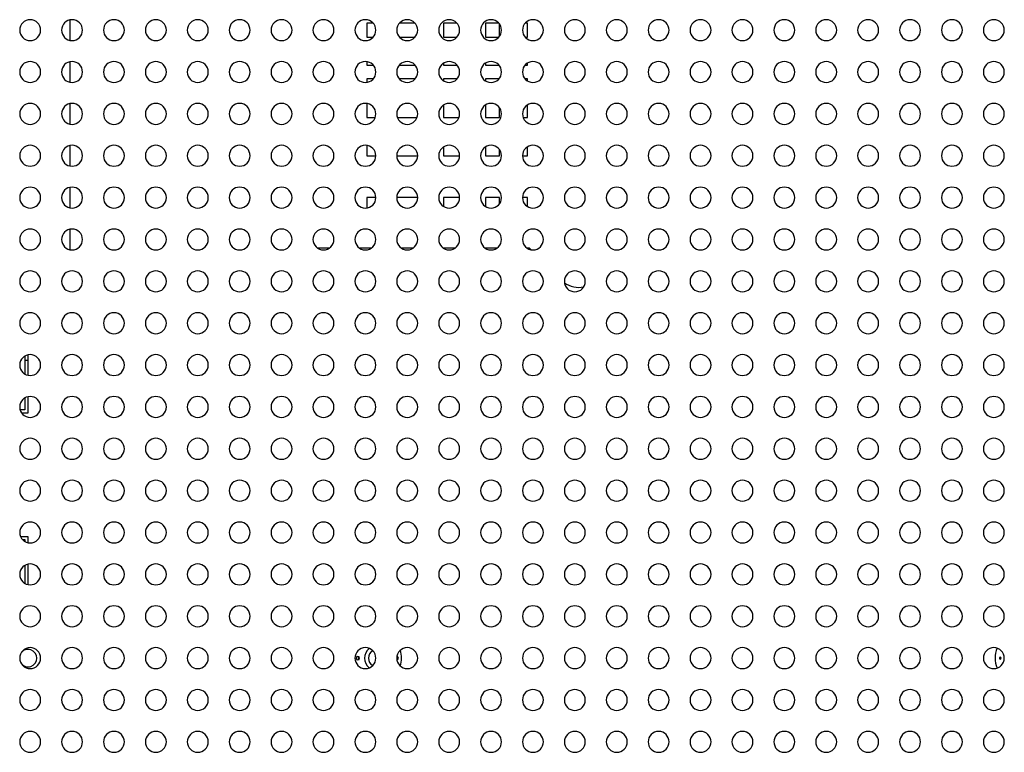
# Model space of a CAD drawing. Header units: millimetres. Extents: x 0 to 1118, y 0 to 864.
# Tile 117 of 256: x 995 to 1018, y 351 to 369. Entities that reach past the tile are written whole.
import ezdxf

# ---------------------------------------------------------------- set-up
doc = ezdxf.new("R2010")
doc.units = ezdxf.units.MM

msp = doc.modelspace()

# ---------------------------------------------------------------- linework, layer by layer
at = {"color": 7, "linetype": 'Continuous', "lineweight": 25}
for p, q in [((996.0192, 368.3325), (996.0192, 368.8228)), ((1003.1016, 368.7443), (1003.1016, 368.411)), ((1003.2546, 368.7443), (1003.1016, 368.7443)), ((1004.2546, 368.7443), (1003.8819, 368.7443)), ((1004.9349, 368.7443), (1004.9349, 368.411)), ((1005.2546, 368.7443), (1004.9349, 368.7443)), ((1005.9349, 368.7443), (1005.9349, 368.411)), ((1006.2546, 368.7443), (1005.9349, 368.7443)), ((1006.2682, 368.4276), (1006.2682, 368.7276)), ((1006.9349, 368.7443), (1006.8819, 368.7443)), ((1006.9349, 368.411), (1006.9349, 368.7443)), ((1007.8182, 368.5805), (1007.8182, 368.5747)), ((1003.1016, 368.411), (1003.2546, 368.411)), ((1003.8819, 368.411), (1004.2546, 368.411)), ((1004.9349, 368.411), (1005.2546, 368.411)), ((1005.9349, 368.411), (1006.2546, 368.411)), ((1006.8819, 368.411), (1006.9349, 368.411)), ((996.0192, 367.3325), (996.0192, 367.8228)), ((1003.1016, 367.8254), (1003.1016, 367.7443)), ((1004.9349, 367.7891), (1004.9349, 367.7443)), ((1005.9349, 367.7891), (1005.9349, 367.7443)), ((1006.9349, 367.7443), (1006.9349, 367.7891)), ((1003.1016, 367.7443), (1003.2546, 367.7443)), ((1003.8819, 367.7443), (1004.2546, 367.7443)), ((1004.9349, 367.7443), (1005.2546, 367.7443)), ((1005.9349, 367.7443), (1006.2546, 367.7443)), ((1006.8819, 367.7443), (1006.9349, 367.7443)), ((1007.8182, 367.5805), (1007.8182, 367.5747)), ((1003.1016, 367.411), (1003.1016, 367.3299)), ((1003.2546, 367.411), (1003.1016, 367.411)), ((1004.2546, 367.411), (1003.8819, 367.411)), ((1004.9349, 367.411), (1004.9349, 367.3662)), ((1005.2546, 367.411), (1004.9349, 367.411)), ((1005.9349, 367.411), (1005.9349, 367.3662)), ((1006.2546, 367.411), (1005.9349, 367.411)), ((1006.9349, 367.411), (1006.8819, 367.411)), ((1006.9349, 367.3662), (1006.9349, 367.411)), ((996.0192, 366.3325), (996.0192, 366.8228)), ((1003.1016, 366.8254), (1003.1016, 366.4943)), ((1004.0695, 366.8276), (1004.0669, 366.8276)), ((1004.9349, 366.7891), (1004.9349, 366.4943)), ((1005.0695, 366.8276), (1005.0669, 366.8276)), ((1005.9349, 366.7891), (1005.9349, 366.4943)), ((1006.0695, 366.8276), (1006.0669, 366.8276)), ((1006.2682, 366.4943), (1006.2682, 366.7276)), ((1006.9349, 366.4943), (1006.9349, 366.7891)), ((1003.1016, 366.4943), (1003.3039, 366.4943)), ((1003.8325, 366.4943), (1004.3039, 366.4943)), ((1004.9349, 366.4943), (1005.3039, 366.4943)), ((1005.9349, 366.4943), (1006.2682, 366.4943)), ((1006.8325, 366.4943), (1006.9349, 366.4943)), ((1007.8182, 366.5805), (1007.8182, 366.5747)), ((996.0192, 365.3325), (996.0192, 365.8228)), ((1003.1016, 365.8254), (1003.1016, 365.5776)), ((1004.9349, 365.7891), (1004.9349, 365.5776)), ((1005.9349, 365.7891), (1005.9349, 365.5776)), ((1006.2682, 365.5776), (1006.2682, 365.7276)), ((1006.9349, 365.5776), (1006.9349, 365.7891)), ((1003.1016, 365.5776), (1003.3182, 365.5776)), ((1003.8182, 365.5776), (1004.3182, 365.5776)), ((1004.9349, 365.5776), (1005.3182, 365.5776)), ((1005.9349, 365.5776), (1006.2682, 365.5776)), ((1006.8182, 365.5776), (1006.9349, 365.5776)), ((1007.8182, 365.5805), (1007.8182, 365.5747)), ((996.0192, 364.3325), (996.0192, 364.8228)), ((1003.1016, 364.5776), (1003.1016, 364.3299)), ((1003.3182, 364.5776), (1003.1016, 364.5776)), ((1004.3182, 364.5776), (1003.8182, 364.5776)), ((1004.9349, 364.5776), (1004.9349, 364.3662)), ((1005.3182, 364.5776), (1004.9349, 364.5776)), ((1005.9349, 364.5776), (1005.9349, 364.3662)), ((1006.2682, 364.5776), (1005.9349, 364.5776)), ((1006.2682, 364.4276), (1006.2682, 364.5776)), ((1006.9349, 364.5776), (1006.8182, 364.5776)), ((1006.9349, 364.3662), (1006.9349, 364.5776)), ((1007.8182, 364.5805), (1007.8182, 364.5747)), ((996.0192, 363.3325), (996.0192, 363.8228)), ((1002.2064, 363.3693), (1001.9301, 363.3693)), ((1003.2064, 363.3693), (1002.9301, 363.3693)), ((1004.2064, 363.3693), (1003.9301, 363.3693)), ((1005.2064, 363.3693), (1004.9301, 363.3693)), ((1006.2064, 363.3693), (1005.9301, 363.3693)), ((1006.9849, 363.3693), (1006.9301, 363.3693)), ((1006.9849, 363.3693), (1007.0223, 363.3319)), ((994.9392, 360.7918), (994.9392, 360.691)), ((995.0142, 360.8217), (995.0142, 360.691)), ((994.9392, 360.691), (995.0142, 360.691)), ((994.9392, 360.691), (994.9392, 360.3635)), ((995.0142, 360.691), (995.0142, 360.3335)), ((994.9392, 359.7918), (994.9392, 359.5076)), ((995.0142, 359.8217), (995.0142, 359.4326)), ((994.9392, 359.5076), (994.8282, 359.5076)), ((995.0142, 359.4326), (994.8646, 359.4326)), ((994.836, 356.485), (995.0142, 356.485)), ((994.8828, 356.41), (994.9392, 356.41)), ((994.9392, 356.41), (994.9392, 356.3635)), ((995.0142, 356.485), (995.0142, 356.3335)), ((994.9392, 355.7918), (994.9392, 355.3635)), ((995.0142, 355.8217), (995.0142, 355.3335)), ((995.0142, 354.8183), (995.0006, 354.8183)), ((995.0142, 354.8217), (995.0142, 354.8183)), ((1002.8951, 353.6195), (1002.8932, 353.5776)), ((1002.8932, 353.5776), (1002.8951, 353.5357)), ((1018.227, 353.5983), (1018.2266, 353.5776)), ((1018.2266, 353.5776), (1018.227, 353.557))]:
    msp.add_line(p, q, dxfattribs=at)
for centre, radius, start, end in [((995.0682, 368.5776), 0.25, 0, 180), ((996.0682, 368.5776), 0.25, 0, 180), ((997.0682, 368.5776), 0.25, 0, 180), ((998.0682, 368.5776), 0.25, 0, 180), ((999.0682, 368.5776), 0.25, 0, 180), ((1000.0682, 368.5776), 0.25, 0, 180), ((1001.0682, 368.5776), 0.25, 0, 180), ((1002.0682, 368.5776), 0.25, 0, 180), ((1003.0682, 368.5776), 0.25, 0, 180), ((1004.0682, 368.5776), 0.25, 0, 180), ((1005.0682, 368.5776), 0.25, 0, 180), ((1006.0682, 368.5776), 0.25, 0, 180), ((1007.0682, 368.5776), 0.25, 0, 180), ((1008.0682, 368.5776), 0.25, 0, 180), ((1009.0682, 368.5776), 0.25, 0, 180), ((1010.0682, 368.5776), 0.25, 0, 180), ((1011.0682, 368.5776), 0.25, 0, 180), ((1012.0682, 368.5776), 0.25, 0, 180), ((1013.0682, 368.5776), 0.25, 0, 180), ((1014.0682, 368.5776), 0.25, 0, 180), ((1015.0682, 368.5776), 0.25, 0, 180), ((1016.0682, 368.5776), 0.25, 0, 180), ((1017.0682, 368.5776), 0.25, 0, 180), ((1018.0682, 368.5776), 0.25, 0, 180), ((995.0682, 368.5776), 0.25, 180, 0), ((996.0682, 368.5776), 0.25, 180, 0), ((997.0682, 368.5776), 0.25, 180, 0), ((998.0682, 368.5776), 0.25, 180, 0), ((999.0682, 368.5776), 0.25, 180, 0), ((1000.0682, 368.5776), 0.25, 180, 0), ((1001.0682, 368.5776), 0.25, 180, 0), ((1002.0682, 368.5776), 0.25, 180, 0), ((1003.0682, 368.5776), 0.25, 180, 0), ((1004.0682, 368.5776), 0.25, 180, 0), ((1005.0682, 368.5776), 0.25, 180, 0), ((1006.0682, 368.5776), 0.25, 180, 0), ((1007.0682, 368.5776), 0.25, 180, 0), ((1008.0682, 368.5776), 0.25, 180, 0), ((1009.0682, 368.5776), 0.25, 180, 0), ((1010.0682, 368.5776), 0.25, 180, 0), ((1011.0682, 368.5776), 0.25, 180, 0), ((1012.0682, 368.5776), 0.25, 180, 0), ((1013.0682, 368.5776), 0.25, 180, 0), ((1014.0682, 368.5776), 0.25, 180, 0), ((1015.0682, 368.5776), 0.25, 180, 0), ((1016.0682, 368.5776), 0.25, 180, 0), ((1017.0682, 368.5776), 0.25, 180, 0), ((1018.0682, 368.5776), 0.25, 180, 0), ((995.0682, 367.5776), 0.25, 0, 180), ((996.0682, 367.5776), 0.25, 0, 180), ((997.0682, 367.5776), 0.25, 0, 180), ((998.0682, 367.5776), 0.25, 0, 180), ((999.0682, 367.5776), 0.25, 0, 180), ((1000.0682, 367.5776), 0.25, 0, 180), ((1001.0682, 367.5776), 0.25, 0, 180), ((1002.0682, 367.5776), 0.25, 0, 180), ((1003.0682, 367.5776), 0.25, 0, 180), ((1004.0682, 367.5776), 0.25, 0, 180), ((1005.0682, 367.5776), 0.25, 0, 180), ((1006.0682, 367.5776), 0.25, 0, 180), ((1007.0682, 367.5776), 0.25, 0, 180), ((1008.0682, 367.5776), 0.25, 0, 180), ((1009.0682, 367.5776), 0.25, 0, 180), ((1010.0682, 367.5776), 0.25, 0, 180), ((1011.0682, 367.5776), 0.25, 0, 180), ((1012.0682, 367.5776), 0.25, 0, 180), ((1013.0682, 367.5776), 0.25, 0, 180), ((1014.0682, 367.5776), 0.25, 0, 180), ((1015.0682, 367.5776), 0.25, 0, 180), ((1016.0682, 367.5776), 0.25, 0, 180), ((1017.0682, 367.5776), 0.25, 0, 180), ((1018.0682, 367.5776), 0.25, 0, 180), ((995.0682, 367.5776), 0.25, 180, 0), ((996.0682, 367.5776), 0.25, 180, 0), ((997.0682, 367.5776), 0.25, 180, 0), ((998.0682, 367.5776), 0.25, 180, 0), ((999.0682, 367.5776), 0.25, 180, 0), ((1000.0682, 367.5776), 0.25, 180, 0), ((1001.0682, 367.5776), 0.25, 180, 0), ((1002.0682, 367.5776), 0.25, 180, 0), ((1003.0682, 367.5776), 0.25, 180, 0), ((1004.0682, 367.5776), 0.25, 180, 0), ((1005.0682, 367.5776), 0.25, 180, 0), ((1006.0682, 367.5776), 0.25, 180, 0), ((1007.0682, 367.5776), 0.25, 180, 0), ((1008.0682, 367.5776), 0.25, 180, 0), ((1009.0682, 367.5776), 0.25, 180, 0), ((1010.0682, 367.5776), 0.25, 180, 0), ((1011.0682, 367.5776), 0.25, 180, 0), ((1012.0682, 367.5776), 0.25, 180, 0), ((1013.0682, 367.5776), 0.25, 180, 0), ((1014.0682, 367.5776), 0.25, 180, 0), ((1015.0682, 367.5776), 0.25, 180, 0), ((1016.0682, 367.5776), 0.25, 180, 0), ((1017.0682, 367.5776), 0.25, 180, 0), ((1018.0682, 367.5776), 0.25, 180, 0), ((995.0682, 366.5776), 0.25, 0, 180), ((996.0682, 366.5776), 0.25, 0, 180), ((997.0682, 366.5776), 0.25, 0, 180), ((998.0682, 366.5776), 0.25, 0, 180), ((999.0682, 366.5776), 0.25, 0, 180), ((1000.0682, 366.5776), 0.25, 0, 180), ((1001.0682, 366.5776), 0.25, 0, 180), ((1002.0682, 366.5776), 0.25, 0, 180), ((1003.0682, 366.5776), 0.25, 0, 180), ((1004.0682, 366.5776), 0.25, 0, 180), ((1005.0682, 366.5776), 0.25, 0, 180), ((1006.0682, 366.5776), 0.25, 0, 180), ((1007.0682, 366.5776), 0.25, 0, 180), ((1008.0682, 366.5776), 0.25, 0, 180), ((1009.0682, 366.5776), 0.25, 0, 180), ((1010.0682, 366.5776), 0.25, 0, 180), ((1011.0682, 366.5776), 0.25, 0, 180), ((1012.0682, 366.5776), 0.25, 0, 180), ((1013.0682, 366.5776), 0.25, 0, 180), ((1014.0682, 366.5776), 0.25, 0, 180), ((1015.0682, 366.5776), 0.25, 0, 180), ((1016.0682, 366.5776), 0.25, 0, 180), ((1017.0682, 366.5776), 0.25, 0, 180), ((1018.0682, 366.5776), 0.25, 0, 180), ((995.0682, 366.5776), 0.25, 180, 0), ((996.0682, 366.5776), 0.25, 180, 0), ((997.0682, 366.5776), 0.25, 180, 0), ((998.0682, 366.5776), 0.25, 180, 0), ((999.0682, 366.5776), 0.25, 180, 0), ((1000.0682, 366.5776), 0.25, 180, 0), ((1001.0682, 366.5776), 0.25, 180, 0), ((1002.0682, 366.5776), 0.25, 180, 0), ((1003.0682, 366.5776), 0.25, 180, 0), ((1004.0682, 366.5776), 0.25, 180, 0), ((1005.0682, 366.5776), 0.25, 180, 0), ((1006.0682, 366.5776), 0.25, 180, 0), ((1007.0682, 366.5776), 0.25, 180, 0), ((1008.0682, 366.5776), 0.25, 180, 0), ((1009.0682, 366.5776), 0.25, 180, 0), ((1010.0682, 366.5776), 0.25, 180, 0), ((1011.0682, 366.5776), 0.25, 180, 0), ((1012.0682, 366.5776), 0.25, 180, 0), ((1013.0682, 366.5776), 0.25, 180, 0), ((1014.0682, 366.5776), 0.25, 180, 0), ((1015.0682, 366.5776), 0.25, 180, 0), ((1016.0682, 366.5776), 0.25, 180, 0), ((1017.0682, 366.5776), 0.25, 180, 0), ((1018.0682, 366.5776), 0.25, 180, 0), ((995.0682, 365.5776), 0.25, 0, 180), ((996.0682, 365.5776), 0.25, 0, 180), ((997.0682, 365.5776), 0.25, 0, 180), ((998.0682, 365.5776), 0.25, 0, 180), ((999.0682, 365.5776), 0.25, 0, 180), ((1000.0682, 365.5776), 0.25, 0, 180), ((1001.0682, 365.5776), 0.25, 0, 180), ((1002.0682, 365.5776), 0.25, 0, 180), ((1003.0682, 365.5776), 0.25, 0, 180), ((1004.0682, 365.5776), 0.25, 0, 180), ((1005.0682, 365.5776), 0.25, 0, 180), ((1006.0682, 365.5776), 0.25, 0, 180), ((1007.0682, 365.5776), 0.25, 0, 180), ((1008.0682, 365.5776), 0.25, 0, 180), ((1009.0682, 365.5776), 0.25, 0, 180), ((1010.0682, 365.5776), 0.25, 0, 180), ((1011.0682, 365.5776), 0.25, 0, 180), ((1012.0682, 365.5776), 0.25, 0, 180), ((1013.0682, 365.5776), 0.25, 0, 180), ((1014.0682, 365.5776), 0.25, 0, 180), ((1015.0682, 365.5776), 0.25, 0, 180), ((1016.0682, 365.5776), 0.25, 0, 180), ((1017.0682, 365.5776), 0.25, 0, 180), ((1018.0682, 365.5776), 0.25, 0, 180), ((995.0682, 365.5776), 0.25, 180, 0), ((996.0682, 365.5776), 0.25, 180, 0), ((997.0682, 365.5776), 0.25, 180, 0), ((998.0682, 365.5776), 0.25, 180, 0), ((999.0682, 365.5776), 0.25, 180, 0), ((1000.0682, 365.5776), 0.25, 180, 0), ((1001.0682, 365.5776), 0.25, 180, 0), ((1002.0682, 365.5776), 0.25, 180, 0), ((1003.0682, 365.5776), 0.25, 180, 0), ((1004.0682, 365.5776), 0.25, 180, 0), ((1005.0682, 365.5776), 0.25, 180, 0), ((1006.0682, 365.5776), 0.25, 180, 0), ((1007.0682, 365.5776), 0.25, 180, 0), ((1008.0682, 365.5776), 0.25, 180, 0), ((1009.0682, 365.5776), 0.25, 180, 0), ((1010.0682, 365.5776), 0.25, 180, 0), ((1011.0682, 365.5776), 0.25, 180, 0), ((1012.0682, 365.5776), 0.25, 180, 0), ((1013.0682, 365.5776), 0.25, 180, 0), ((1014.0682, 365.5776), 0.25, 180, 0), ((1015.0682, 365.5776), 0.25, 180, 0), ((1016.0682, 365.5776), 0.25, 180, 0), ((1017.0682, 365.5776), 0.25, 180, 0), ((1018.0682, 365.5776), 0.25, 180, 0), ((995.0682, 364.5776), 0.25, 0, 180), ((996.0682, 364.5776), 0.25, 0, 180), ((997.0682, 364.5776), 0.25, 0, 180), ((998.0682, 364.5776), 0.25, 0, 180), ((999.0682, 364.5776), 0.25, 0, 180), ((1000.0682, 364.5776), 0.25, 0, 180), ((1001.0682, 364.5776), 0.25, 0, 180), ((1002.0682, 364.5776), 0.25, 0, 180), ((1003.0682, 364.5776), 0.25, 0, 180), ((1004.0682, 364.5776), 0.25, 0, 180), ((1005.0682, 364.5776), 0.25, 0, 180), ((1006.0682, 364.5776), 0.25, 0, 180), ((1007.0682, 364.5776), 0.25, 0, 180), ((1008.0682, 364.5776), 0.25, 0, 180), ((1009.0682, 364.5776), 0.25, 0, 180), ((1010.0682, 364.5776), 0.25, 0, 180), ((1011.0682, 364.5776), 0.25, 0, 180), ((1012.0682, 364.5776), 0.25, 0, 180), ((1013.0682, 364.5776), 0.25, 0, 180), ((1014.0682, 364.5776), 0.25, 0, 180), ((1015.0682, 364.5776), 0.25, 0, 180), ((1016.0682, 364.5776), 0.25, 0, 180), ((1017.0682, 364.5776), 0.25, 0, 180), ((1018.0682, 364.5776), 0.25, 0, 180), ((995.0682, 364.5776), 0.25, 180, 0), ((996.0682, 364.5776), 0.25, 180, 0), ((997.0682, 364.5776), 0.25, 180, 0), ((998.0682, 364.5776), 0.25, 180, 0), ((999.0682, 364.5776), 0.25, 180, 0), ((1000.0682, 364.5776), 0.25, 180, 0), ((1001.0682, 364.5776), 0.25, 180, 0), ((1002.0682, 364.5776), 0.25, 180, 0), ((1003.0682, 364.5776), 0.25, 180, 0), ((1004.0682, 364.5776), 0.25, 180, 0), ((1005.0682, 364.5776), 0.25, 180, 0), ((1006.0682, 364.5776), 0.25, 180, 0), ((1007.0682, 364.5776), 0.25, 180, 0), ((1008.0682, 364.5776), 0.25, 180, 0), ((1009.0682, 364.5776), 0.25, 180, 0), ((1010.0682, 364.5776), 0.25, 180, 0), ((1011.0682, 364.5776), 0.25, 180, 0), ((1012.0682, 364.5776), 0.25, 180, 0), ((1013.0682, 364.5776), 0.25, 180, 0), ((1014.0682, 364.5776), 0.25, 180, 0), ((1015.0682, 364.5776), 0.25, 180, 0), ((1016.0682, 364.5776), 0.25, 180, 0), ((1017.0682, 364.5776), 0.25, 180, 0), ((1018.0682, 364.5776), 0.25, 180, 0), ((995.0682, 363.5776), 0.25, 0, 180), ((996.0682, 363.5776), 0.25, 0, 180), ((997.0682, 363.5776), 0.25, 0, 180), ((998.0682, 363.5776), 0.25, 0, 180), ((999.0682, 363.5776), 0.25, 0, 180), ((1000.0682, 363.5776), 0.25, 0, 180), ((1001.0682, 363.5776), 0.25, 0, 180), ((1002.0682, 363.5776), 0.25, 0, 180), ((1003.0682, 363.5776), 0.25, 0, 180), ((1004.0682, 363.5776), 0.25, 0, 180), ((1005.0682, 363.5776), 0.25, 0, 180), ((1006.0682, 363.5776), 0.25, 0, 180), ((1007.0682, 363.5776), 0.25, 0, 180), ((1008.0682, 363.5776), 0.25, 0, 180), ((1009.0682, 363.5776), 0.25, 0, 180), ((1010.0682, 363.5776), 0.25, 0, 180), ((1011.0682, 363.5776), 0.25, 0, 180), ((1012.0682, 363.5776), 0.25, 0, 180), ((1013.0682, 363.5776), 0.25, 0, 180), ((1014.0682, 363.5776), 0.25, 0, 180), ((1015.0682, 363.5776), 0.25, 0, 180), ((1016.0682, 363.5776), 0.25, 0, 180), ((1017.0682, 363.5776), 0.25, 0, 180), ((1018.0682, 363.5776), 0.25, 0, 180), ((995.0682, 363.5776), 0.25, 180, 0), ((996.0682, 363.5776), 0.25, 180, 0), ((997.0682, 363.5776), 0.25, 180, 0), ((998.0682, 363.5776), 0.25, 180, 0), ((999.0682, 363.5776), 0.25, 180, 0), ((1000.0682, 363.5776), 0.25, 180, 0), ((1001.0682, 363.5776), 0.25, 180, 0), ((1002.0682, 363.5776), 0.25, 180, 0), ((1003.0682, 363.5776), 0.25, 180, 0), ((1004.0682, 363.5776), 0.25, 180, 0), ((1005.0682, 363.5776), 0.25, 180, 0), ((1006.0682, 363.5776), 0.25, 180, 0), ((1007.0682, 363.5776), 0.25, 180, 0), ((1008.0682, 363.5776), 0.25, 180, 0), ((1009.0682, 363.5776), 0.25, 180, 0), ((1010.0682, 363.5776), 0.25, 180, 0), ((1011.0682, 363.5776), 0.25, 180, 0), ((1012.0682, 363.5776), 0.25, 180, 0), ((1013.0682, 363.5776), 0.25, 180, 0), ((1014.0682, 363.5776), 0.25, 180, 0), ((1015.0682, 363.5776), 0.25, 180, 0), ((1016.0682, 363.5776), 0.25, 180, 0), ((1017.0682, 363.5776), 0.25, 180, 0), ((1018.0682, 363.5776), 0.25, 180, 0), ((995.0682, 362.5776), 0.25, 0, 180), ((996.0682, 362.5776), 0.25, 0, 180), ((997.0682, 362.5776), 0.25, 0, 180), ((998.0682, 362.5776), 0.25, 0, 180), ((999.0682, 362.5776), 0.25, 0, 180), ((1000.0682, 362.5776), 0.25, 0, 180), ((1001.0682, 362.5776), 0.25, 0, 180), ((1002.0682, 362.5776), 0.25, 0, 180), ((1003.0682, 362.5776), 0.25, 0, 180), ((1004.0682, 362.5776), 0.25, 0, 180), ((1005.0682, 362.5776), 0.25, 0, 180), ((1006.0682, 362.5776), 0.25, 0, 180), ((1007.0682, 362.5776), 0.25, 0, 180), ((1008.0682, 362.5776), 0.25, 0, 180), ((1009.0682, 362.5776), 0.25, 0, 180), ((1010.0682, 362.5776), 0.25, 0, 180), ((1011.0682, 362.5776), 0.25, 0, 180), ((1012.0682, 362.5776), 0.25, 0, 180), ((1013.0682, 362.5776), 0.25, 0, 180), ((1014.0682, 362.5776), 0.25, 0, 180), ((1015.0682, 362.5776), 0.25, 0, 180), ((1016.0682, 362.5776), 0.25, 0, 180), ((1017.0682, 362.5776), 0.25, 0, 180), ((1018.0682, 362.5776), 0.25, 0, 180), ((995.0682, 362.5776), 0.25, 180, 0), ((996.0682, 362.5776), 0.25, 180, 0), ((997.0682, 362.5776), 0.25, 180, 0), ((998.0682, 362.5776), 0.25, 180, 0), ((999.0682, 362.5776), 0.25, 180, 0), ((1000.0682, 362.5776), 0.25, 180, 0), ((1001.0682, 362.5776), 0.25, 180, 0), ((1002.0682, 362.5776), 0.25, 180, 0), ((1003.0682, 362.5776), 0.25, 180, 0), ((1004.0682, 362.5776), 0.25, 180, 0), ((1005.0682, 362.5776), 0.25, 180, 0), ((1006.0682, 362.5776), 0.25, 180, 0), ((1007.0682, 362.5776), 0.25, 180, 0), ((1008.0682, 362.5776), 0.25, 180, 0), ((1008.1616, 363.0176), 0.5834, 234.21504, 281.83269), ((1009.0682, 362.5776), 0.25, 180, 0), ((1010.0682, 362.5776), 0.25, 180, 0), ((1011.0682, 362.5776), 0.25, 180, 0), ((1012.0682, 362.5776), 0.25, 180, 0), ((1013.0682, 362.5776), 0.25, 180, 0), ((1014.0682, 362.5776), 0.25, 180, 0), ((1015.0682, 362.5776), 0.25, 180, 0), ((1016.0682, 362.5776), 0.25, 180, 0), ((1017.0682, 362.5776), 0.25, 180, 0), ((1018.0682, 362.5776), 0.25, 180, 0), ((995.0682, 361.5776), 0.25, 0, 180), ((996.0682, 361.5776), 0.25, 0, 180), ((997.0682, 361.5776), 0.25, 0, 180), ((998.0682, 361.5776), 0.25, 0, 180), ((999.0682, 361.5776), 0.25, 0, 180), ((1000.0682, 361.5776), 0.25, 0, 180), ((1001.0682, 361.5776), 0.25, 0, 180), ((1002.0682, 361.5776), 0.25, 0, 180), ((1003.0682, 361.5776), 0.25, 0, 180), ((1004.0682, 361.5776), 0.25, 0, 180), ((1005.0682, 361.5776), 0.25, 0, 180), ((1006.0682, 361.5776), 0.25, 0, 180), ((1007.0682, 361.5776), 0.25, 0, 180), ((1008.0682, 361.5776), 0.25, 0, 180), ((1009.0682, 361.5776), 0.25, 0, 180), ((1010.0682, 361.5776), 0.25, 0, 180), ((1011.0682, 361.5776), 0.25, 0, 180), ((1012.0682, 361.5776), 0.25, 0, 180), ((1013.0682, 361.5776), 0.25, 0, 180), ((1014.0682, 361.5776), 0.25, 0, 180), ((1015.0682, 361.5776), 0.25, 0, 180), ((1016.0682, 361.5776), 0.25, 0, 180), ((1017.0682, 361.5776), 0.25, 0, 180), ((1018.0682, 361.5776), 0.25, 0, 180), ((995.0682, 361.5776), 0.25, 180, 0), ((996.0682, 361.5776), 0.25, 180, 0), ((997.0682, 361.5776), 0.25, 180, 0), ((998.0682, 361.5776), 0.25, 180, 0), ((999.0682, 361.5776), 0.25, 180, 0), ((1000.0682, 361.5776), 0.25, 180, 0), ((1001.0682, 361.5776), 0.25, 180, 0), ((1002.0682, 361.5776), 0.25, 180, 0), ((1003.0682, 361.5776), 0.25, 180, 0), ((1004.0682, 361.5776), 0.25, 180, 0), ((1005.0682, 361.5776), 0.25, 180, 0), ((1006.0682, 361.5776), 0.25, 180, 0), ((1007.0682, 361.5776), 0.25, 180, 0), ((1008.0682, 361.5776), 0.25, 180, 0), ((1009.0682, 361.5776), 0.25, 180, 0), ((1010.0682, 361.5776), 0.25, 180, 0), ((1011.0682, 361.5776), 0.25, 180, 0), ((1012.0682, 361.5776), 0.25, 180, 0), ((1013.0682, 361.5776), 0.25, 180, 0), ((1014.0682, 361.5776), 0.25, 180, 0), ((1015.0682, 361.5776), 0.25, 180, 0), ((1016.0682, 361.5776), 0.25, 180, 0), ((1017.0682, 361.5776), 0.25, 180, 0), ((1018.0682, 361.5776), 0.25, 180, 0), ((995.0682, 360.5776), 0.25, 0, 180), ((996.0682, 360.5776), 0.25, 0, 180), ((997.0682, 360.5776), 0.25, 0, 180), ((998.0682, 360.5776), 0.25, 0, 180), ((999.0682, 360.5776), 0.25, 0, 180), ((1000.0682, 360.5776), 0.25, 0, 180), ((1001.0682, 360.5776), 0.25, 0, 180), ((1002.0682, 360.5776), 0.25, 0, 180), ((1003.0682, 360.5776), 0.25, 0, 180), ((1004.0682, 360.5776), 0.25, 0, 180), ((1005.0682, 360.5776), 0.25, 0, 180), ((1006.0682, 360.5776), 0.25, 0, 180), ((1007.0682, 360.5776), 0.25, 0, 180), ((1008.0682, 360.5776), 0.25, 0, 180), ((1009.0682, 360.5776), 0.25, 0, 180), ((1010.0682, 360.5776), 0.25, 0, 180), ((1011.0682, 360.5776), 0.25, 0, 180), ((1012.0682, 360.5776), 0.25, 0, 180), ((1013.0682, 360.5776), 0.25, 0, 180), ((1014.0682, 360.5776), 0.25, 0, 180), ((1015.0682, 360.5776), 0.25, 0, 180), ((1016.0682, 360.5776), 0.25, 0, 180), ((1017.0682, 360.5776), 0.25, 0, 180), ((1018.0682, 360.5776), 0.25, 0, 180), ((995.0682, 360.5776), 0.25, 180, 0), ((996.0682, 360.5776), 0.25, 180, 0), ((997.0682, 360.5776), 0.25, 180, 0), ((998.0682, 360.5776), 0.25, 180, 0), ((999.0682, 360.5776), 0.25, 180, 0), ((1000.0682, 360.5776), 0.25, 180, 0), ((1001.0682, 360.5776), 0.25, 180, 0), ((1002.0682, 360.5776), 0.25, 180, 0), ((1003.0682, 360.5776), 0.25, 180, 0), ((1004.0682, 360.5776), 0.25, 180, 0), ((1005.0682, 360.5776), 0.25, 180, 0), ((1006.0682, 360.5776), 0.25, 180, 0), ((1007.0682, 360.5776), 0.25, 180, 0), ((1008.0682, 360.5776), 0.25, 180, 0), ((1009.0682, 360.5776), 0.25, 180, 0), ((1010.0682, 360.5776), 0.25, 180, 0), ((1011.0682, 360.5776), 0.25, 180, 0), ((1012.0682, 360.5776), 0.25, 180, 0), ((1013.0682, 360.5776), 0.25, 180, 0), ((1014.0682, 360.5776), 0.25, 180, 0), ((1015.0682, 360.5776), 0.25, 180, 0), ((1016.0682, 360.5776), 0.25, 180, 0), ((1017.0682, 360.5776), 0.25, 180, 0), ((1018.0682, 360.5776), 0.25, 180, 0), ((995.0682, 359.5776), 0.25, 0, 180), ((996.0682, 359.5776), 0.25, 0, 180), ((997.0682, 359.5776), 0.25, 0, 180), ((998.0682, 359.5776), 0.25, 0, 180), ((999.0682, 359.5776), 0.25, 0, 180), ((1000.0682, 359.5776), 0.25, 0, 180), ((1001.0682, 359.5776), 0.25, 0, 180), ((1002.0682, 359.5776), 0.25, 0, 180), ((1003.0682, 359.5776), 0.25, 0, 180), ((1004.0682, 359.5776), 0.25, 0, 180), ((1005.0682, 359.5776), 0.25, 0, 180), ((1006.0682, 359.5776), 0.25, 0, 180), ((1007.0682, 359.5776), 0.25, 0, 180), ((1008.0682, 359.5776), 0.25, 0, 180), ((1009.0682, 359.5776), 0.25, 0, 180), ((1010.0682, 359.5776), 0.25, 0, 180), ((1011.0682, 359.5776), 0.25, 0, 180), ((1012.0682, 359.5776), 0.25, 0, 180), ((1013.0682, 359.5776), 0.25, 0, 180), ((1014.0682, 359.5776), 0.25, 0, 180), ((1015.0682, 359.5776), 0.25, 0, 180), ((1016.0682, 359.5776), 0.25, 0, 180), ((1017.0682, 359.5776), 0.25, 0, 180), ((1018.0682, 359.5776), 0.25, 0, 180), ((995.0682, 359.5776), 0.25, 180, 0), ((996.0682, 359.5776), 0.25, 180, 0), ((997.0682, 359.5776), 0.25, 180, 0), ((998.0682, 359.5776), 0.25, 180, 0), ((999.0682, 359.5776), 0.25, 180, 0), ((1000.0682, 359.5776), 0.25, 180, 0), ((1001.0682, 359.5776), 0.25, 180, 0), ((1002.0682, 359.5776), 0.25, 180, 0), ((1003.0682, 359.5776), 0.25, 180, 0), ((1004.0682, 359.5776), 0.25, 180, 0), ((1005.0682, 359.5776), 0.25, 180, 0), ((1006.0682, 359.5776), 0.25, 180, 0), ((1007.0682, 359.5776), 0.25, 180, 0), ((1008.0682, 359.5776), 0.25, 180, 0), ((1009.0682, 359.5776), 0.25, 180, 0), ((1010.0682, 359.5776), 0.25, 180, 0), ((1011.0682, 359.5776), 0.25, 180, 0), ((1012.0682, 359.5776), 0.25, 180, 0), ((1013.0682, 359.5776), 0.25, 180, 0), ((1014.0682, 359.5776), 0.25, 180, 0), ((1015.0682, 359.5776), 0.25, 180, 0), ((1016.0682, 359.5776), 0.25, 180, 0), ((1017.0682, 359.5776), 0.25, 180, 0), ((1018.0682, 359.5776), 0.25, 180, 0), ((995.0682, 358.5776), 0.25, 0, 180), ((996.0682, 358.5776), 0.25, 0, 180), ((997.0682, 358.5776), 0.25, 0, 180), ((998.0682, 358.5776), 0.25, 0, 180), ((999.0682, 358.5776), 0.25, 0, 180), ((1000.0682, 358.5776), 0.25, 0, 180), ((1001.0682, 358.5776), 0.25, 0, 180), ((1002.0682, 358.5776), 0.25, 0, 180), ((1003.0682, 358.5776), 0.25, 0, 180), ((1004.0682, 358.5776), 0.25, 0, 180), ((1005.0682, 358.5776), 0.25, 0, 180), ((1006.0682, 358.5776), 0.25, 0, 180), ((1007.0682, 358.5776), 0.25, 0, 180), ((1008.0682, 358.5776), 0.25, 0, 180), ((1009.0682, 358.5776), 0.25, 0, 180), ((1010.0682, 358.5776), 0.25, 0, 180), ((1011.0682, 358.5776), 0.25, 0, 180), ((1012.0682, 358.5776), 0.25, 0, 180), ((1013.0682, 358.5776), 0.25, 0, 180), ((1014.0682, 358.5776), 0.25, 0, 180), ((1015.0682, 358.5776), 0.25, 0, 180), ((1016.0682, 358.5776), 0.25, 0, 180), ((1017.0682, 358.5776), 0.25, 0, 180), ((1018.0682, 358.5776), 0.25, 0, 180), ((995.0682, 358.5776), 0.25, 180, 0), ((996.0682, 358.5776), 0.25, 180, 0), ((997.0682, 358.5776), 0.25, 180, 0), ((998.0682, 358.5776), 0.25, 180, 0), ((999.0682, 358.5776), 0.25, 180, 0), ((1000.0682, 358.5776), 0.25, 180, 0), ((1001.0682, 358.5776), 0.25, 180, 0), ((1002.0682, 358.5776), 0.25, 180, 0), ((1003.0682, 358.5776), 0.25, 180, 0), ((1004.0682, 358.5776), 0.25, 180, 0), ((1005.0682, 358.5776), 0.25, 180, 0), ((1006.0682, 358.5776), 0.25, 180, 0), ((1007.0682, 358.5776), 0.25, 180, 0), ((1008.0682, 358.5776), 0.25, 180, 0), ((1009.0682, 358.5776), 0.25, 180, 0), ((1010.0682, 358.5776), 0.25, 180, 0), ((1011.0682, 358.5776), 0.25, 180, 0), ((1012.0682, 358.5776), 0.25, 180, 0), ((1013.0682, 358.5776), 0.25, 180, 0), ((1014.0682, 358.5776), 0.25, 180, 0), ((1015.0682, 358.5776), 0.25, 180, 0), ((1016.0682, 358.5776), 0.25, 180, 0), ((1017.0682, 358.5776), 0.25, 180, 0), ((1018.0682, 358.5776), 0.25, 180, 0), ((995.0682, 357.5776), 0.25, 0, 180), ((996.0682, 357.5776), 0.25, 0, 180), ((997.0682, 357.5776), 0.25, 0, 180), ((998.0682, 357.5776), 0.25, 0, 180), ((999.0682, 357.5776), 0.25, 0, 180), ((1000.0682, 357.5776), 0.25, 0, 180), ((1001.0682, 357.5776), 0.25, 0, 180), ((1002.0682, 357.5776), 0.25, 0, 180), ((1003.0682, 357.5776), 0.25, 0, 180), ((1004.0682, 357.5776), 0.25, 0, 180), ((1005.0682, 357.5776), 0.25, 0, 180), ((1006.0682, 357.5776), 0.25, 0, 180), ((1007.0682, 357.5776), 0.25, 0, 180), ((1008.0682, 357.5776), 0.25, 0, 180), ((1009.0682, 357.5776), 0.25, 0, 180), ((1010.0682, 357.5776), 0.25, 0, 180), ((1011.0682, 357.5776), 0.25, 0, 180), ((1012.0682, 357.5776), 0.25, 0, 180), ((1013.0682, 357.5776), 0.25, 0, 180), ((1014.0682, 357.5776), 0.25, 0, 180), ((1015.0682, 357.5776), 0.25, 0, 180), ((1016.0682, 357.5776), 0.25, 0, 180), ((1017.0682, 357.5776), 0.25, 0, 180), ((1018.0682, 357.5776), 0.25, 0, 180), ((995.0682, 357.5776), 0.25, 180, 0), ((996.0682, 357.5776), 0.25, 180, 0), ((997.0682, 357.5776), 0.25, 180, 0), ((998.0682, 357.5776), 0.25, 180, 0), ((999.0682, 357.5776), 0.25, 180, 0), ((1000.0682, 357.5776), 0.25, 180, 0), ((1001.0682, 357.5776), 0.25, 180, 0), ((1002.0682, 357.5776), 0.25, 180, 0), ((1003.0682, 357.5776), 0.25, 180, 0), ((1004.0682, 357.5776), 0.25, 180, 0), ((1005.0682, 357.5776), 0.25, 180, 0), ((1006.0682, 357.5776), 0.25, 180, 0), ((1007.0682, 357.5776), 0.25, 180, 0), ((1008.0682, 357.5776), 0.25, 180, 0), ((1009.0682, 357.5776), 0.25, 180, 0), ((1010.0682, 357.5776), 0.25, 180, 0), ((1011.0682, 357.5776), 0.25, 180, 0), ((1012.0682, 357.5776), 0.25, 180, 0), ((1013.0682, 357.5776), 0.25, 180, 0), ((1014.0682, 357.5776), 0.25, 180, 0), ((1015.0682, 357.5776), 0.25, 180, 0), ((1016.0682, 357.5776), 0.25, 180, 0), ((1017.0682, 357.5776), 0.25, 180, 0), ((1018.0682, 357.5776), 0.25, 180, 0), ((995.0682, 356.5776), 0.25, 0, 180), ((996.0682, 356.5776), 0.25, 0, 180), ((997.0682, 356.5776), 0.25, 0, 180), ((998.0682, 356.5776), 0.25, 0, 180), ((999.0682, 356.5776), 0.25, 0, 180), ((1000.0682, 356.5776), 0.25, 0, 180), ((1001.0682, 356.5776), 0.25, 0, 180), ((1002.0682, 356.5776), 0.25, 0, 180), ((1003.0682, 356.5776), 0.25, 0, 180), ((1004.0682, 356.5776), 0.25, 0, 180), ((1005.0682, 356.5776), 0.25, 0, 180), ((1006.0682, 356.5776), 0.25, 0, 180), ((1007.0682, 356.5776), 0.25, 0, 180), ((1008.0682, 356.5776), 0.25, 0, 180), ((1009.0682, 356.5776), 0.25, 0, 180), ((1010.0682, 356.5776), 0.25, 0, 180), ((1011.0682, 356.5776), 0.25, 0, 180), ((1012.0682, 356.5776), 0.25, 0, 180), ((1013.0682, 356.5776), 0.25, 0, 180), ((1014.0682, 356.5776), 0.25, 0, 180), ((1015.0682, 356.5776), 0.25, 0, 180), ((1016.0682, 356.5776), 0.25, 0, 180), ((1017.0682, 356.5776), 0.25, 0, 180), ((1018.0682, 356.5776), 0.25, 0, 180), ((995.0682, 356.5776), 0.25, 180, 0), ((996.0682, 356.5776), 0.25, 180, 0), ((997.0682, 356.5776), 0.25, 180, 0), ((998.0682, 356.5776), 0.25, 180, 0), ((999.0682, 356.5776), 0.25, 180, 0), ((1000.0682, 356.5776), 0.25, 180, 0), ((1001.0682, 356.5776), 0.25, 180, 0), ((1002.0682, 356.5776), 0.25, 180, 0), ((1003.0682, 356.5776), 0.25, 180, 0), ((1004.0682, 356.5776), 0.25, 180, 0), ((1005.0682, 356.5776), 0.25, 180, 0), ((1006.0682, 356.5776), 0.25, 180, 0), ((1007.0682, 356.5776), 0.25, 180, 0), ((1008.0682, 356.5776), 0.25, 180, 0), ((1009.0682, 356.5776), 0.25, 180, 0), ((1010.0682, 356.5776), 0.25, 180, 0), ((1011.0682, 356.5776), 0.25, 180, 0), ((1012.0682, 356.5776), 0.25, 180, 0), ((1013.0682, 356.5776), 0.25, 180, 0), ((1014.0682, 356.5776), 0.25, 180, 0), ((1015.0682, 356.5776), 0.25, 180, 0), ((1016.0682, 356.5776), 0.25, 180, 0), ((1017.0682, 356.5776), 0.25, 180, 0), ((1018.0682, 356.5776), 0.25, 180, 0), ((995.0682, 355.5776), 0.25, 0, 180), ((996.0682, 355.5776), 0.25, 0, 180), ((997.0682, 355.5776), 0.25, 0, 180), ((998.0682, 355.5776), 0.25, 0, 180), ((999.0682, 355.5776), 0.25, 0, 180), ((1000.0682, 355.5776), 0.25, 0, 180), ((1001.0682, 355.5776), 0.25, 0, 180), ((1002.0682, 355.5776), 0.25, 0, 180), ((1003.0682, 355.5776), 0.25, 0, 180), ((1004.0682, 355.5776), 0.25, 0, 180), ((1005.0682, 355.5776), 0.25, 0, 180), ((1006.0682, 355.5776), 0.25, 0, 180), ((1007.0682, 355.5776), 0.25, 0, 180), ((1008.0682, 355.5776), 0.25, 0, 180), ((1009.0682, 355.5776), 0.25, 0, 180), ((1010.0682, 355.5776), 0.25, 0, 180), ((1011.0682, 355.5776), 0.25, 0, 180), ((1012.0682, 355.5776), 0.25, 0, 180), ((1013.0682, 355.5776), 0.25, 0, 180), ((1014.0682, 355.5776), 0.25, 0, 180), ((1015.0682, 355.5776), 0.25, 0, 180), ((1016.0682, 355.5776), 0.25, 0, 180), ((1017.0682, 355.5776), 0.25, 0, 180), ((1018.0682, 355.5776), 0.25, 0, 180), ((995.0682, 355.5776), 0.25, 180, 0), ((996.0682, 355.5776), 0.25, 180, 0), ((997.0682, 355.5776), 0.25, 180, 0), ((998.0682, 355.5776), 0.25, 180, 0), ((999.0682, 355.5776), 0.25, 180, 0), ((1000.0682, 355.5776), 0.25, 180, 0), ((1001.0682, 355.5776), 0.25, 180, 0), ((1002.0682, 355.5776), 0.25, 180, 0), ((1003.0682, 355.5776), 0.25, 180, 0), ((1004.0682, 355.5776), 0.25, 180, 0), ((1005.0682, 355.5776), 0.25, 180, 0), ((1006.0682, 355.5776), 0.25, 180, 0), ((1007.0682, 355.5776), 0.25, 180, 0), ((1008.0682, 355.5776), 0.25, 180, 0), ((1009.0682, 355.5776), 0.25, 180, 0), ((1010.0682, 355.5776), 0.25, 180, 0), ((1011.0682, 355.5776), 0.25, 180, 0), ((1012.0682, 355.5776), 0.25, 180, 0), ((1013.0682, 355.5776), 0.25, 180, 0), ((1014.0682, 355.5776), 0.25, 180, 0), ((1015.0682, 355.5776), 0.25, 180, 0), ((1016.0682, 355.5776), 0.25, 180, 0), ((1017.0682, 355.5776), 0.25, 180, 0), ((1018.0682, 355.5776), 0.25, 180, 0), ((995.0682, 354.5776), 0.25, 0, 180), ((996.0682, 354.5776), 0.25, 0, 180), ((997.0682, 354.5776), 0.25, 0, 180), ((998.0682, 354.5776), 0.25, 0, 180), ((999.0682, 354.5776), 0.25, 0, 180), ((1000.0682, 354.5776), 0.25, 0, 180), ((1001.0682, 354.5776), 0.25, 0, 180), ((1002.0682, 354.5776), 0.25, 0, 180), ((1003.0682, 354.5776), 0.25, 0, 180), ((1004.0682, 354.5776), 0.25, 0, 180), ((1005.0682, 354.5776), 0.25, 0, 180), ((1006.0682, 354.5776), 0.25, 0, 180), ((1007.0682, 354.5776), 0.25, 0, 180), ((1008.0682, 354.5776), 0.25, 0, 180), ((1009.0682, 354.5776), 0.25, 0, 180), ((1010.0682, 354.5776), 0.25, 0, 180), ((1011.0682, 354.5776), 0.25, 0, 180), ((1012.0682, 354.5776), 0.25, 0, 180), ((1013.0682, 354.5776), 0.25, 0, 180), ((1014.0682, 354.5776), 0.25, 0, 180), ((1015.0682, 354.5776), 0.25, 0, 180), ((1016.0682, 354.5776), 0.25, 0, 180), ((1017.0682, 354.5776), 0.25, 0, 180), ((1018.0682, 354.5776), 0.25, 0, 180), ((995.0682, 354.5776), 0.25, 180, 0), ((996.0682, 354.5776), 0.25, 180, 0), ((997.0682, 354.5776), 0.25, 180, 0), ((998.0682, 354.5776), 0.25, 180, 0), ((999.0682, 354.5776), 0.25, 180, 0), ((1000.0682, 354.5776), 0.25, 180, 0), ((1001.0682, 354.5776), 0.25, 180, 0), ((1002.0682, 354.5776), 0.25, 180, 0), ((1003.0682, 354.5776), 0.25, 180, 0), ((1004.0682, 354.5776), 0.25, 180, 0), ((1005.0682, 354.5776), 0.25, 180, 0), ((1006.0682, 354.5776), 0.25, 180, 0), ((1007.0682, 354.5776), 0.25, 180, 0), ((1008.0682, 354.5776), 0.25, 180, 0), ((1009.0682, 354.5776), 0.25, 180, 0), ((1010.0682, 354.5776), 0.25, 180, 0), ((1011.0682, 354.5776), 0.25, 180, 0), ((1012.0682, 354.5776), 0.25, 180, 0), ((1013.0682, 354.5776), 0.25, 180, 0), ((1014.0682, 354.5776), 0.25, 180, 0), ((1015.0682, 354.5776), 0.25, 180, 0), ((1016.0682, 354.5776), 0.25, 180, 0), ((1017.0682, 354.5776), 0.25, 180, 0), ((1018.0682, 354.5776), 0.25, 180, 0), ((995.0682, 353.5776), 0.25, 0, 180), ((995.0182, 353.5776), 0.2083, 0, 142.80225), ((996.0682, 353.5776), 0.25, 0, 180), ((997.0682, 353.5776), 0.25, 0, 180), ((998.0682, 353.5776), 0.25, 0, 180), ((999.0682, 353.5776), 0.25, 0, 180), ((1000.0682, 353.5776), 0.25, 0, 180), ((1001.0682, 353.5776), 0.25, 0, 180), ((1002.0682, 353.5776), 0.25, 0, 180), ((1003.0682, 353.5776), 0.25, 0, 180), ((1003.3516, 353.5776), 0.3, 129.3448, 230.6552), ((1003.3516, 353.5776), 0.2083, 121.21391, 180), ((1004.0682, 353.5776), 0.25, 0, 180), ((1003.3488, 353.5772), 0.5842, 341.3702, 18.69723), ((1005.0682, 353.5776), 0.25, 0, 180), ((1006.0682, 353.5776), 0.25, 0, 180), ((1007.0682, 353.5776), 0.25, 0, 180), ((1008.0682, 353.5776), 0.25, 0, 180), ((1009.0682, 353.5776), 0.25, 0, 180), ((1010.0682, 353.5776), 0.25, 0, 180), ((1011.0682, 353.5776), 0.25, 0, 180), ((1012.0682, 353.5776), 0.25, 0, 180), ((1013.0682, 353.5776), 0.25, 0, 180), ((1014.0682, 353.5776), 0.25, 0, 180), ((1015.0682, 353.5776), 0.25, 0, 180), ((1016.0682, 353.5776), 0.25, 0, 180), ((1017.0682, 353.5776), 0.25, 0, 180), ((1018.0682, 353.5776), 0.25, 0, 180), ((1018.6821, 353.5772), 0.5842, 156.03718, 203.8838), ((995.0682, 353.5776), 0.25, 180, 0), ((995.0182, 353.5776), 0.2083, 217.19785, 0), ((996.0682, 353.5776), 0.25, 180, 0), ((997.0682, 353.5776), 0.25, 180, 0), ((998.0682, 353.5776), 0.25, 180, 0), ((999.0682, 353.5776), 0.25, 180, 0), ((1000.0682, 353.5776), 0.25, 180, 0), ((1001.0682, 353.5776), 0.25, 180, 0), ((1002.0682, 353.5776), 0.25, 180, 0), ((1003.0682, 353.5776), 0.25, 180, 0), ((1002.8891, 353.5776), 0.0423, 90, 270), ((1002.8891, 353.5776), 0.0423, 270, 90), ((1003.3516, 353.5776), 0.2083, 180, 238.7861), ((1004.0682, 353.5776), 0.25, 180, 0), ((1003.8149, 353.5776), 0.0423, 279.30351, 80.69649), ((1005.0682, 353.5776), 0.25, 180, 0), ((1006.0682, 353.5776), 0.25, 180, 0), ((1007.0682, 353.5776), 0.25, 180, 0), ((1008.0682, 353.5776), 0.25, 180, 0), ((1009.0682, 353.5776), 0.25, 180, 0), ((1010.0682, 353.5776), 0.25, 180, 0), ((1011.0682, 353.5776), 0.25, 180, 0), ((1012.0682, 353.5776), 0.25, 180, 0), ((1013.0682, 353.5776), 0.25, 180, 0), ((1014.0682, 353.5776), 0.25, 180, 0), ((1015.0682, 353.5776), 0.25, 180, 0), ((1016.0682, 353.5776), 0.25, 180, 0), ((1017.0682, 353.5776), 0.25, 180, 0), ((1018.0682, 353.5776), 0.25, 180, 0), ((1018.2224, 353.5776), 0.0212, 90, 270), ((1018.2224, 353.5776), 0.0212, 270, 90), ((995.0682, 352.5776), 0.25, 0, 180), ((996.0682, 352.5776), 0.25, 0, 180), ((997.0682, 352.5776), 0.25, 0, 180), ((998.0682, 352.5776), 0.25, 0, 180), ((999.0682, 352.5776), 0.25, 0, 180), ((1000.0682, 352.5776), 0.25, 0, 180), ((1001.0682, 352.5776), 0.25, 0, 180), ((1002.0682, 352.5776), 0.25, 0, 180), ((1003.0682, 352.5776), 0.25, 0, 180), ((1004.0682, 352.5776), 0.25, 0, 180), ((1005.0682, 352.5776), 0.25, 0, 180), ((1006.0682, 352.5776), 0.25, 0, 180), ((1007.0682, 352.5776), 0.25, 0, 180), ((1008.0682, 352.5776), 0.25, 0, 180), ((1009.0682, 352.5776), 0.25, 0, 180), ((1010.0682, 352.5776), 0.25, 0, 180), ((1011.0682, 352.5776), 0.25, 0, 180), ((1012.0682, 352.5776), 0.25, 0, 180), ((1013.0682, 352.5776), 0.25, 0, 180), ((1014.0682, 352.5776), 0.25, 0, 180), ((1015.0682, 352.5776), 0.25, 0, 180), ((1016.0682, 352.5776), 0.25, 0, 180), ((1017.0682, 352.5776), 0.25, 0, 180), ((1018.0682, 352.5776), 0.25, 0, 180), ((995.0682, 352.5776), 0.25, 180, 0), ((996.0682, 352.5776), 0.25, 180, 0), ((997.0682, 352.5776), 0.25, 180, 0), ((998.0682, 352.5776), 0.25, 180, 0), ((999.0682, 352.5776), 0.25, 180, 0), ((1000.0682, 352.5776), 0.25, 180, 0), ((1001.0682, 352.5776), 0.25, 180, 0), ((1002.0682, 352.5776), 0.25, 180, 0), ((1003.0682, 352.5776), 0.25, 180, 0), ((1004.0682, 352.5776), 0.25, 180, 0), ((1005.0682, 352.5776), 0.25, 180, 0), ((1006.0682, 352.5776), 0.25, 180, 0), ((1007.0682, 352.5776), 0.25, 180, 0), ((1008.0682, 352.5776), 0.25, 180, 0), ((1009.0682, 352.5776), 0.25, 180, 0), ((1010.0682, 352.5776), 0.25, 180, 0), ((1011.0682, 352.5776), 0.25, 180, 0), ((1012.0682, 352.5776), 0.25, 180, 0), ((1013.0682, 352.5776), 0.25, 180, 0), ((1014.0682, 352.5776), 0.25, 180, 0), ((1015.0682, 352.5776), 0.25, 180, 0), ((1016.0682, 352.5776), 0.25, 180, 0), ((1017.0682, 352.5776), 0.25, 180, 0), ((1018.0682, 352.5776), 0.25, 180, 0), ((995.0682, 351.5776), 0.25, 0, 180), ((996.0682, 351.5776), 0.25, 0, 180), ((997.0682, 351.5776), 0.25, 0, 180), ((998.0682, 351.5776), 0.25, 0, 180), ((999.0682, 351.5776), 0.25, 0, 180), ((1000.0682, 351.5776), 0.25, 0, 180), ((1001.0682, 351.5776), 0.25, 0, 180), ((1002.0682, 351.5776), 0.25, 0, 180), ((1003.0682, 351.5776), 0.25, 0, 180), ((1004.0682, 351.5776), 0.25, 0, 180), ((1005.0682, 351.5776), 0.25, 0, 180), ((1006.0682, 351.5776), 0.25, 0, 180), ((1007.0682, 351.5776), 0.25, 0, 180), ((1008.0682, 351.5776), 0.25, 0, 180), ((1009.0682, 351.5776), 0.25, 0, 180), ((1010.0682, 351.5776), 0.25, 0, 180), ((1011.0682, 351.5776), 0.25, 0, 180), ((1012.0682, 351.5776), 0.25, 0, 180), ((1013.0682, 351.5776), 0.25, 0, 180), ((1014.0682, 351.5776), 0.25, 0, 180), ((1015.0682, 351.5776), 0.25, 0, 180), ((1016.0682, 351.5776), 0.25, 0, 180), ((1017.0682, 351.5776), 0.25, 0, 180), ((1018.0682, 351.5776), 0.25, 0, 180), ((995.0682, 351.5776), 0.25, 180, 0), ((996.0682, 351.5776), 0.25, 180, 0), ((997.0682, 351.5776), 0.25, 180, 0), ((998.0682, 351.5776), 0.25, 180, 0), ((999.0682, 351.5776), 0.25, 180, 0), ((1000.0682, 351.5776), 0.25, 180, 0), ((1001.0682, 351.5776), 0.25, 180, 0), ((1002.0682, 351.5776), 0.25, 180, 0), ((1003.0682, 351.5776), 0.25, 180, 0), ((1004.0682, 351.5776), 0.25, 180, 0), ((1005.0682, 351.5776), 0.25, 180, 0), ((1006.0682, 351.5776), 0.25, 180, 0), ((1007.0682, 351.5776), 0.25, 180, 0), ((1008.0682, 351.5776), 0.25, 180, 0), ((1009.0682, 351.5776), 0.25, 180, 0), ((1010.0682, 351.5776), 0.25, 180, 0), ((1011.0682, 351.5776), 0.25, 180, 0), ((1012.0682, 351.5776), 0.25, 180, 0), ((1013.0682, 351.5776), 0.25, 180, 0), ((1014.0682, 351.5776), 0.25, 180, 0), ((1015.0682, 351.5776), 0.25, 180, 0), ((1016.0682, 351.5776), 0.25, 180, 0), ((1017.0682, 351.5776), 0.25, 180, 0), ((1018.0682, 351.5776), 0.25, 180, 0)]:
    msp.add_arc(centre, radius, start, end, dxfattribs=at)

doc.saveas('drawing.dxf')
